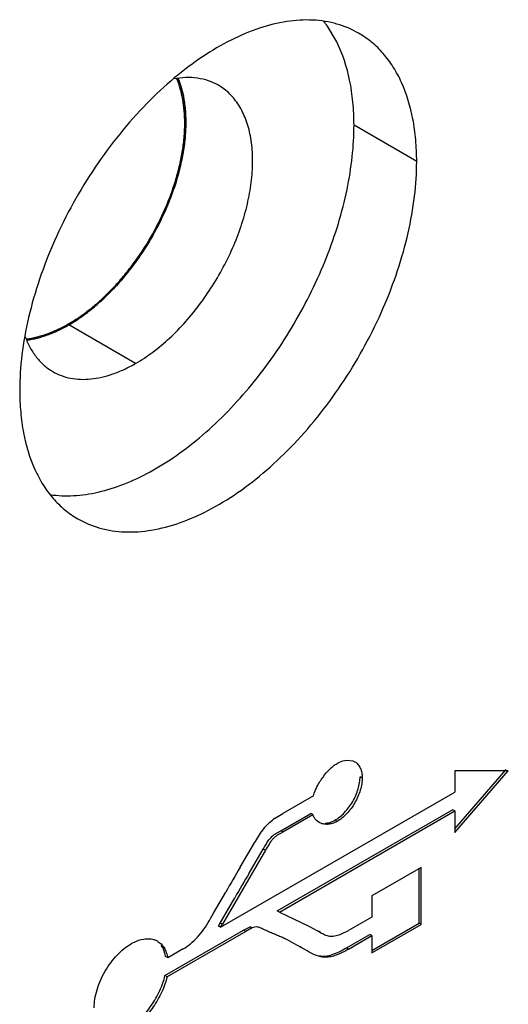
# Model space of a CAD drawing. Header units: inches. Extents: x 0 to 34, y 0 to 22.
# Tile 26 of 179: x 3.813 to 3.937, y 14.781 to 15.031. Entities that reach past the tile are written whole.
import ezdxf

# ---------------------------------------------------------------- set-up
doc = ezdxf.new("R2010")
doc.units = ezdxf.units.IN
doc.header["$LTSCALE"] = 1.87
doc.header["$MEASUREMENT"] = 0
doc.layers.get('0').update_dxf_attribs({"linetype": 'CONTINUOUS'})
doc.layers.add('02___PRT_ALL_AXES', color=7, linetype='CONTINUOUS')
doc.layers.add('ARTWORK', color=7, linetype='CONTINUOUS')

msp = doc.modelspace()

# ---------------------------------------------------------------- linework, layer by layer
at = {"color": 7, "linetype": 'CONTINUOUS'}
msp.add_line((3.8552252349, 15.004603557), (3.8551227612, 15.00454439), dxfattribs=at)
at = {"color": 3, "linetype": 'CONTINUOUS'}
msp.add_line((3.81722267, 14.9497926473), (3.8149712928, 14.9493807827), dxfattribs=at)
at = {"color": 7, "linetype": 'CONTINUOUS'}
msp.add_arc((3.8061825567, 14.9873489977), 0.0390117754, 299.8036558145, 300.0016908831, dxfattribs=at)
at = {"color": 3, "linetype": 'CONTINUOUS'}
msp.add_arc((3.811200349, 14.9753960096), 0.026302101, 283.236279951, 287.9116865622, dxfattribs=at)
for points, knots in [([(3.8533889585, 15.0159109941), (3.8542047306, 15.0139456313), (3.8550193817, 15.0107068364), (3.8554174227, 15.0061916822), (3.855383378, 15.0024845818), (3.8550076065, 14.9986089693), (3.8542949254, 14.994606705), (3.8532534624, 14.9905240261), (3.8518954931, 14.9864072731), (3.8502361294, 14.9823039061), (3.8482951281, 14.9782606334), (3.8460939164, 14.9743243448), (3.8436586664, 14.9705396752), (3.8410163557, 14.9669509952), (3.8381987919, 14.9635984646), (3.8352368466, 14.9605215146), (3.8331500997, 14.9586417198), (3.8320893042, 14.957759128)], [0, 0, 0, 0, 0.097702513, 0.1513043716, 0.2080006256, 0.2676217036, 0.3298941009, 0.3944659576, 0.4609159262, 0.5287793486, 0.5975501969, 0.6667073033, 0.7357174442, 0.8040509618, 0.871187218, 0.9366409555, 1, 1, 1, 1]), ([(3.8320893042, 14.957759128), (3.8310613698, 14.9569038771), (3.828990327, 14.9553098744), (3.8267920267, 14.9538948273), (3.8256894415, 14.9532582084)], [0, 0, 0, 0, 0.5122632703, 1, 1, 1, 1]), ([(3.8256894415, 14.9532582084), (3.8246451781, 14.9526552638), (3.8225601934, 14.9515755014), (3.8203726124, 14.950718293), (3.8192895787, 14.950368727)], [0, 0, 0, 0, 0.514459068, 1, 1, 1, 1])]:
    msp.add_open_spline(points, degree=3, knots=knots, dxfattribs=at)
at = {"color": 7, "linetype": 'CONTINUOUS'}
for points, knots in [([(3.8551227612, 15.00454439), (3.8551227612, 15.0055749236), (3.8550430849, 15.0075882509), (3.8545564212, 15.0113786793), (3.8538009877, 15.0140943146), (3.8530988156, 15.0157607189)], [0, 0, 0, 0, 0.2697886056, 0.5265960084, 1, 1, 1, 1]), ([(3.8256894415, 14.9535643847), (3.8266755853, 14.9541337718), (3.8286421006, 14.955386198), (3.8314947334, 14.9575282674), (3.834291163, 14.959957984), (3.8370053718, 14.9626510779), (3.8396108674, 14.9655827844), (3.8429242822, 14.9697929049), (3.8466337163, 14.9754593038), (3.8496862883, 14.981504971), (3.8516755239, 14.9864795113), (3.8529116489, 14.9902015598), (3.8538869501, 14.9938985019), (3.8545928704, 14.9975356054), (3.8550212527, 15.0010771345), (3.8551227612, 15.0034062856), (3.8551227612, 15.00454439)], [0, 0, 0, 0, 0.0558463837, 0.1141935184, 0.1748055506, 0.237382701, 0.3015862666, 0.3670373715, 0.5000060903, 0.632973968, 0.6984258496, 0.7626261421, 0.8251943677, 0.8858115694, 0.9441837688, 1, 1, 1, 1]), ([(3.8149326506, 14.9497044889), (3.8167116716, 14.9499252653), (3.8194178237, 14.9506162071), (3.8229164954, 14.9520661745), (3.8246862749, 14.9529895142), (3.8255725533, 14.9534971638)], [0, 0, 0, 0, 0.4735656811, 0.7301865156, 1, 1, 1, 1])]:
    msp.add_open_spline(points, degree=3, knots=knots, dxfattribs=at)
at = {"layer": '02___PRT_ALL_AXES', "color": 7, "linetype": 'CONTINUOUS'}
for p, q in [((3.8937184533, 15.0251240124), (3.8913362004, 15.0291433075)), ((3.9139959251, 14.9947676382), (3.8980860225, 15.0039538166)), ((3.8426600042, 14.9434596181), (3.8256894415, 14.9532582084))]:
    msp.add_line(p, q, dxfattribs=at)
msp.add_arc((3.8683944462, 15.0130140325), 0.0280442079, 35.1092604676, 38.2686419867, dxfattribs=at)
at = {"layer": '02___PRT_ALL_AXES', "color": 3, "linetype": 'CONTINUOUS'}
for points, knots in [([(3.8992412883, 15.0273813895), (3.8975233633, 15.0283734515), (3.8937456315, 15.0299549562), (3.8875163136, 15.0309208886), (3.8808266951, 15.0305036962), (3.8738200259, 15.0287432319), (3.8666293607, 15.0256882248), (3.859391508, 15.0214084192), (3.8522473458, 15.0159934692), (3.8477437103, 15.0117931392), (3.845536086, 15.0095382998)], [0, 0, 0, 0, 0.0982836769, 0.2004525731, 0.3097049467, 0.428120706, 0.5566994, 0.6954560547, 0.8436607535, 1, 1, 1, 1]), ([(3.9139959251, 14.9947676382), (3.9139959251, 14.9966206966), (3.9138447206, 15.0002379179), (3.9129240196, 15.0070256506), (3.9110677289, 15.0133128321), (3.9081744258, 15.0187536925), (3.905621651, 15.0222188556), (3.9026542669, 15.0251384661), (3.9004093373, 15.0267068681), (3.8992412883, 15.0273813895)], [0, 0, 0, 0, 0.148468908, 0.289530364, 0.5484759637, 0.6678635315, 0.7818296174, 0.8919311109, 1, 1, 1, 1]), ([(3.8636609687, 15.0141237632), (3.8628613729, 15.0145853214), (3.861144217, 15.0153607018), (3.8583434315, 15.0160148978), (3.8553464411, 15.0161645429), (3.8533101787, 15.0159363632), (3.8522774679, 15.0157482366)], [0, 0, 0, 0, 0.2361404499, 0.4782387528, 0.7315155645, 1, 1, 1, 1]), ([(3.8426600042, 14.9434596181), (3.8441685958, 14.94433066), (3.8471661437, 14.9463344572), (3.8514115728, 14.9499064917), (3.8554695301, 14.954073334), (3.8592533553, 14.9587441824), (3.8626831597, 14.9638207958), (3.865685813, 14.9691945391), (3.8681972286, 14.9747508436), (3.8701635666, 14.9803714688), (3.8715433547, 14.9859369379), (3.8723071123, 14.991329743), (3.8724370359, 14.9964376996), (3.8719285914, 15.0011538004), (3.8709563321, 15.004752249), (3.8698529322, 15.0073144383), (3.8688941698, 15.009037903), (3.8677912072, 15.0105923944), (3.8665496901, 15.0119689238), (3.865177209, 15.013159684), (3.864176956, 15.0138259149), (3.8636609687, 15.0141237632)], [0, 0, 0, 0, 0.0623660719, 0.1287240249, 0.1983050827, 0.2702788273, 0.3436531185, 0.4173799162, 0.4904005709, 0.5616824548, 0.630275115, 0.6953593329, 0.7563025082, 0.8127353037, 0.8646328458, 0.889017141, 0.9124653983, 0.9351079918, 0.9571112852, 0.9786701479, 1, 1, 1, 1]), ([(3.845536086, 15.0095382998), (3.8406724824, 15.0045706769), (3.8318119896, 14.9935259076), (3.8232722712, 14.9780793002), (3.8181658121, 14.9650415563), (3.8153706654, 14.9553320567), (3.8136542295, 14.9458531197), (3.8132332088, 14.9396089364), (3.8132332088, 14.9365885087)], [0, 0, 0, 0, 0.2558017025, 0.5177070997, 0.6461560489, 0.7703971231, 0.8888639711, 1, 1, 1, 1]), ([(3.8279878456, 14.9039747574), (3.829744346, 14.9029604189), (3.8336168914, 14.9013523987), (3.8400083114, 14.9004139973), (3.8468720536, 14.9009204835), (3.8540554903, 14.9028285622), (3.8614176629, 14.9060821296), (3.8688111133, 14.910606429), (3.8760882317, 14.9163017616), (3.8855826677, 14.9254499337), (3.8961330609, 14.9389592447), (3.9043634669, 14.9541664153), (3.9092681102, 14.9669447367), (3.9119488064, 14.9764424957), (3.9135932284, 14.9857103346), (3.9139959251, 14.9918137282), (3.9139959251, 14.9947676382)], [0, 0, 0, 0, 0.0428259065, 0.087417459, 0.1352146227, 0.1871367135, 0.2435994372, 0.3045748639, 0.369690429, 0.438320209, 0.5825525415, 0.7295962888, 0.8015917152, 0.8712164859, 0.937631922, 1, 1, 1, 1]), ([(3.8146366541, 14.9502170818), (3.8149922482, 14.9492524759), (3.8158133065, 14.9474201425), (3.8174275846, 14.9449601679), (3.8193689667, 14.9429102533), (3.8208732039, 14.9418325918), (3.8216590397, 14.9413789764)], [0, 0, 0, 0, 0.2679999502, 0.5211635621, 0.7634648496, 1, 1, 1, 1]), ([(3.8216590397, 14.9413789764), (3.8223476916, 14.9409814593), (3.8238096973, 14.9402966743), (3.8261754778, 14.9396424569), (3.8286973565, 14.939361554), (3.8313484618, 14.939453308), (3.8341035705, 14.9399157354), (3.8369374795, 14.9407419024), (3.8398219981, 14.9419233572), (3.8417132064, 14.9429129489), (3.8426600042, 14.9434596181)], [0, 0, 0, 0, 0.1080103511, 0.2180591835, 0.3320009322, 0.4513442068, 0.5772486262, 0.7105058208, 0.8514917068, 1, 1, 1, 1]), ([(3.8132332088, 14.9365885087), (3.8132332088, 14.9347354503), (3.8133844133, 14.931118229), (3.8143051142, 14.9243304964), (3.8161614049, 14.9180433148), (3.819054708, 14.9126024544), (3.8216074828, 14.9091372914), (3.824574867, 14.9062176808), (3.8268197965, 14.9046492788), (3.8279878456, 14.9039747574)], [0, 0, 0, 0, 0.148468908, 0.289530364, 0.5484759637, 0.6678635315, 0.7818296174, 0.8919311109, 1, 1, 1, 1])]:
    msp.add_open_spline(points, degree=3, knots=knots, dxfattribs=at)
at = {"layer": '02___PRT_ALL_AXES', "color": 7, "linetype": 'CONTINUOUS'}
for points, knots in [([(3.8980860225, 15.0039538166), (3.8980860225, 15.0059297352), (3.8979142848, 15.0097804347), (3.896869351, 15.0169659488), (3.8952367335, 15.022069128), (3.8937184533, 15.0251240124)], [0, 0, 0, 0, 0.272262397, 0.5299453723, 1, 1, 1, 1]), ([(3.8553877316, 15.0046378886), (3.855390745, 15.0066489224), (3.8551098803, 15.0104811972), (3.8540949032, 15.014203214), (3.8534029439, 15.0158774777)], [0, 0, 0, 0, 0.5260834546, 1, 1, 1, 1]), ([(3.8256894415, 14.9532582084), (3.8266827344, 14.9538317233), (3.8286645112, 14.9550940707), (3.8315401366, 14.9572523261), (3.8343595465, 14.959700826), (3.8370954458, 14.9624143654), (3.839721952, 14.9653679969), (3.8430627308, 14.9696097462), (3.8468042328, 14.9753195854), (3.8504794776, 14.9825892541), (3.8532285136, 14.9900460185), (3.8549483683, 14.9974093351), (3.8553842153, 15.0022912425), (3.8553877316, 15.0046378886)], [0, 0, 0, 0, 0.0558146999, 0.114192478, 0.1748163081, 0.2373842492, 0.3015803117, 0.3670318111, 0.5000049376, 0.6329905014, 0.7626238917, 0.8858060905, 1, 1, 1, 1]), ([(3.8209705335, 14.910120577), (3.8229201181, 14.9098365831), (3.8270320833, 14.9096883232), (3.8333533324, 14.9106347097), (3.8399055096, 14.9127164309), (3.8465791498, 14.9158838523), (3.8532623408, 14.9200840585), (3.8598453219, 14.9252383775), (3.8662118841, 14.9312616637), (3.872255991, 14.9380449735), (3.8778683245, 14.945473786), (3.8829553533, 14.9534152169), (3.8874229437, 14.9617334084), (3.891198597, 14.9702791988), (3.8942117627, 14.9789065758), (3.8964139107, 14.9874662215), (3.8977590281, 14.9958056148), (3.8980860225, 15.0012919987), (3.8980860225, 15.0039538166)], [0, 0, 0, 0, 0.0445367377, 0.092291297, 0.143836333, 0.1993803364, 0.2588472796, 0.3219126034, 0.3880809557, 0.4567083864, 0.5270598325, 0.5983328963, 0.6696927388, 0.7402937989, 0.8093149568, 0.8760443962, 0.9398279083, 1, 1, 1, 1]), ([(3.8150187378, 14.949387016), (3.81680538, 14.9496243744), (3.8195203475, 14.950337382), (3.8230282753, 14.95181199), (3.8248019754, 14.9527457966), (3.8256894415, 14.9532582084)], [0, 0, 0, 0, 0.4738580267, 0.7305739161, 1, 1, 1, 1])]:
    msp.add_open_spline(points, degree=3, knots=knots, dxfattribs=at)
at = {"layer": 'ARTWORK', "color": 3, "linetype": 'CONTINUOUS'}
for p, q in [((3.8961906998, 14.8426508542), (3.8977848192, 14.8424946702)), ((3.8977848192, 14.8424946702), (3.8982903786, 14.8422652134)), ((3.9372461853, 14.8399898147), (3.923637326, 14.8399848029)), ((3.923637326, 14.824274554), (3.9372461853, 14.8399898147)), ((3.923637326, 14.8399848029), (3.923637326, 14.8344948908)), ((3.8642226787, 14.8001896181), (3.923637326, 14.8344948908)), ((3.8878231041, 14.8336334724), (3.8800471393, 14.8291437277)), ((3.8791477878, 14.8040810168), (3.923637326, 14.8297687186)), ((3.923637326, 14.8297687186), (3.923637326, 14.824274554)), ((3.8779001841, 14.8278177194), (3.8800471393, 14.8291437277)), ((3.8800471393, 14.824421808), (3.8876647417, 14.8288201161)), ((3.8892120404, 14.8268495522), (3.888539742, 14.8273583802)), ((3.8755872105, 14.8197706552), (3.8646683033, 14.8009580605)), ((3.8691741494, 14.8154590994), (3.8727963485, 14.8216181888)), ((3.9151711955, 14.8154128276), (3.9026406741, 14.8081778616)), ((3.9151711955, 14.8009400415), (3.9151711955, 14.8154128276)), ((3.8624638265, 14.8038265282), (3.8655104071, 14.809118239)), ((3.9026406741, 14.8081778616), (3.9026406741, 14.802812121)), ((3.8617699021, 14.8026227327), (3.8624638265, 14.8038265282)), ((3.8791477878, 14.8040810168), (3.8827437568, 14.8023609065)), ((3.8827437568, 14.8023609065), (3.8867891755, 14.8003797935)), ((3.9026406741, 14.802812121), (3.8966774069, 14.7993690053)), ((3.8642226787, 14.8001896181), (3.8646683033, 14.8009580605)), ((3.8722571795, 14.8000488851), (3.8705954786, 14.7991430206)), ((3.8867891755, 14.8003797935), (3.8896137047, 14.7988872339)), ((3.9026406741, 14.7937050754), (3.9151711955, 14.8009400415)), ((3.8705954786, 14.7991430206), (3.8506204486, 14.7876096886)), ((3.8827917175, 14.7961223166), (3.8810132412, 14.7970565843)), ((3.8949520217, 14.7985270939), (3.8966774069, 14.7993690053)), ((3.8966774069, 14.794642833), (3.9026406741, 14.7980859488)), ((3.9026406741, 14.7980859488), (3.9026406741, 14.7937050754)), ((3.8547062, 14.7946949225), (3.8507928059, 14.7924353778)), ((3.8846868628, 14.7950508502), (3.8827917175, 14.7961223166)), ((3.8861926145, 14.7941771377), (3.8846868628, 14.7950508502)), ((3.8867226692, 14.793870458), (3.8861926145, 14.7941771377))]:
    msp.add_line(p, q, dxfattribs=at)
at = {"layer": 'ARTWORK', "color": 7, "linetype": 'CONTINUOUS'}
for p, q in [((3.923637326, 14.8251931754), (3.9367158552, 14.8402960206)), ((3.9001591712, 14.8381358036), (3.8996288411, 14.8384420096)), ((3.8786174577, 14.8043872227), (3.9231069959, 14.8300749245)), ((3.923637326, 14.8297687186), (3.9231069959, 14.8300749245)), ((3.8795168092, 14.8247280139), (3.8871344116, 14.8291263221)), ((3.8876647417, 14.8288201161), (3.8871344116, 14.8291263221)), ((3.8937790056, 14.8270807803), (3.8932486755, 14.8273869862)), ((3.8778567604, 14.8237330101), (3.8795168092, 14.8247280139)), ((3.8800471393, 14.824421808), (3.8795168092, 14.8247280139)), ((3.8714703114, 14.8139833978), (3.8750568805, 14.8200768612)), ((3.8755872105, 14.8197706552), (3.8750568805, 14.8200768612)), ((3.9146408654, 14.8012462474), (3.9146408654, 14.8151066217)), ((3.8641379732, 14.8012642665), (3.8678447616, 14.8077037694)), ((3.8791477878, 14.8040810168), (3.8786174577, 14.8043872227)), ((3.8636923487, 14.800495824), (3.8641379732, 14.8012642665)), ((3.8642226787, 14.8001896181), (3.8636923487, 14.800495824)), ((3.8646683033, 14.8009580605), (3.8641379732, 14.8012642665)), ((3.8700651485, 14.7994492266), (3.8717268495, 14.800355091)), ((3.8722571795, 14.8000488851), (3.8717268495, 14.800355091)), ((3.9026406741, 14.7943174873), (3.9146408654, 14.8012462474)), ((3.9151711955, 14.8009400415), (3.9146408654, 14.8012462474)), ((3.8500901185, 14.7879158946), (3.8700651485, 14.7994492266)), ((3.8705954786, 14.7991430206), (3.8700651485, 14.7994492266)), ((3.8896137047, 14.7988872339), (3.8890833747, 14.7991934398)), ((3.8961470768, 14.794949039), (3.902110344, 14.7983921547)), ((3.9026406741, 14.7980859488), (3.902110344, 14.7983921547)), ((3.8846868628, 14.7950508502), (3.8842552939, 14.7953000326)), ((3.8966774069, 14.794642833), (3.8961470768, 14.794949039)), ((3.8507928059, 14.7924353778), (3.8502624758, 14.7927415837)), ((3.8867226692, 14.793870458), (3.8861923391, 14.794176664)), ((3.8506204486, 14.7876096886), (3.8500901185, 14.7879158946))]:
    msp.add_line(p, q, dxfattribs=at)
at = {"layer": 'ARTWORK', "color": 3, "linetype": 'CONTINUOUS'}
for centre, radius, start, end in [((3.8861752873, 14.8159374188), 0.0144782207, 124.8587499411, 127.3721315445), ((5.6740529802, 13.7683732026), 2.0866184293, 149.8801820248, 150.0812679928), ((3.5349344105, 14.9908408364), 0.37715712, 329.9452912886, 330.0632097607), ((3.846018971, 14.7929804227), 0.0042930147, 59.9950814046, 68.1542759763), ((3.8911047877, 14.8082578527), 0.0104636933, 289.600697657, 291.572274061)]:
    msp.add_arc(centre, radius, start, end, dxfattribs=at)
at = {"layer": 'ARTWORK', "color": 7, "linetype": 'CONTINUOUS'}
msp.add_arc((5.5727614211, 13.8275548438), 1.9665789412, 149.8943389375, 150.1055978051, dxfattribs=at)
at = {"layer": 'ARTWORK', "color": 3, "linetype": 'CONTINUOUS'}
for points, knots in [([(3.8937790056, 14.8418189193), (3.893977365, 14.8419334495), (3.8947342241, 14.8423272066), (3.8955694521, 14.8425857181), (3.8961906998, 14.8426508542)], [0, 0, 0, 0, 0.26830123, 1, 1, 1, 1]), ([(3.8982903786, 14.8422652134), (3.8985901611, 14.8420921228), (3.8991455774, 14.8416112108), (3.8997303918, 14.8406327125), (3.9000854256, 14.8394455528), (3.9001591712, 14.838584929), (3.9001591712, 14.8381358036)], [0, 0, 0, 0, 0.219754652, 0.4554700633, 0.7148829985, 1, 1, 1, 1]), ([(3.8878231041, 14.8336334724), (3.8880517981, 14.8344601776), (3.8887411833, 14.8361110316), (3.8901468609, 14.8383799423), (3.891578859, 14.8400801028), (3.8928213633, 14.8411889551), (3.8934596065, 14.8416345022), (3.8937790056, 14.8418189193)], [0, 0, 0, 0, 0.2495263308, 0.5162173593, 0.7744909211, 0.8927089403, 1, 1, 1, 1]), ([(3.9001591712, 14.8381358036), (3.9001591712, 14.8376385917), (3.9000619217, 14.8365964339), (3.8995588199, 14.8344436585), (3.8984093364, 14.8317775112), (3.8966760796, 14.8294480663), (3.8950635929, 14.8279350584), (3.8942096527, 14.8273294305), (3.8937790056, 14.8270807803)], [0, 0, 0, 0, 0.11265413, 0.2359488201, 0.49995553, 0.7640071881, 0.8873312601, 1, 1, 1, 1]), ([(3.8727963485, 14.8216181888), (3.8731317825, 14.8221720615), (3.8738014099, 14.8232772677), (3.8748628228, 14.824864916), (3.8760252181, 14.8262986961), (3.876927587, 14.827091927), (3.8773871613, 14.8274434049)], [0, 0, 0, 0, 0.260312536, 0.5194261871, 0.7674081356, 1, 1, 1, 1]), ([(3.888539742, 14.8273583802), (3.8883403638, 14.8275534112), (3.887981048, 14.8280080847), (3.887749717, 14.8285391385), (3.8876647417, 14.8288201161)], [0, 0, 0, 0, 0.4872133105, 1, 1, 1, 1]), ([(3.8937790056, 14.8270807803), (3.8933962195, 14.8268597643), (3.8926106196, 14.8265137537), (3.8913872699, 14.82630005), (3.8902292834, 14.826397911), (3.8895250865, 14.8266688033), (3.8892120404, 14.8268495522)], [0, 0, 0, 0, 0.2778262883, 0.5338192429, 0.7727910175, 1, 1, 1, 1]), ([(3.8800471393, 14.824421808), (3.8796211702, 14.8241758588), (3.8789603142, 14.8238268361), (3.8781255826, 14.8232520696), (3.8775289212, 14.8227117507), (3.8769989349, 14.8220524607), (3.8763434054, 14.8210690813), (3.8758991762, 14.8202866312), (3.8755872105, 14.8197706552)], [0, 0, 0, 0, 0.224315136, 0.3403747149, 0.4613108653, 0.5899185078, 0.7250279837, 1, 1, 1, 1]), ([(3.8547062, 14.7946949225), (3.8553632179, 14.7950742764), (3.8566631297, 14.7959974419), (3.8584453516, 14.7976873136), (3.8600551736, 14.7996969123), (3.8609432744, 14.8011939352), (3.861381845, 14.8019504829)], [0, 0, 0, 0, 0.2282426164, 0.4772128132, 0.7369179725, 1, 1, 1, 1]), ([(3.8810132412, 14.7970565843), (3.8806736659, 14.7972257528), (3.8799918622, 14.797554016), (3.8789521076, 14.7980077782), (3.8779006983, 14.7984405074), (3.8768381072, 14.7988811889), (3.8759494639, 14.7992752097), (3.8752346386, 14.7996195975), (3.8745229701, 14.7999877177), (3.8737531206, 14.8002991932), (3.8728960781, 14.8002942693), (3.8724689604, 14.8001509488), (3.8722571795, 14.8000488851)], [0, 0, 0, 0, 0.1203173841, 0.2399293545, 0.3597224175, 0.4809081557, 0.604718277, 0.6680417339, 0.7323161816, 0.8596418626, 0.9254425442, 1, 1, 1, 1]), ([(3.8415355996, 14.7960315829), (3.8417971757, 14.7961826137), (3.8427999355, 14.7967109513), (3.8438931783, 14.7970816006), (3.8447143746, 14.7972142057)], [0, 0, 0, 0, 0.2663832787, 1, 1, 1, 1]), ([(3.8447143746, 14.7972142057), (3.8452166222, 14.7972953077), (3.8462049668, 14.7973523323), (3.8471791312, 14.7971403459), (3.847616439, 14.7969651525)], [0, 0, 0, 0, 0.5192162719, 1, 1, 1, 1]), ([(3.8896137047, 14.7988872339), (3.889959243, 14.7986867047), (3.890478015, 14.7983806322), (3.8912324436, 14.7980868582), (3.8918471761, 14.7979624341), (3.8925016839, 14.7979422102), (3.8934415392, 14.7980385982), (3.8941469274, 14.7982339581), (3.89461497, 14.7984004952)], [0, 0, 0, 0, 0.2283526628, 0.3432174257, 0.4610917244, 0.5849466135, 0.7160452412, 1, 1, 1, 1]), ([(3.8321340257, 14.7797560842), (3.8321340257, 14.7804884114), (3.8322776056, 14.7820232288), (3.8328206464, 14.7843482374), (3.8336824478, 14.7867231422), (3.8348418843, 14.7890458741), (3.8362749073, 14.7912102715), (3.8379015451, 14.7931426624), (3.8396440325, 14.7947742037), (3.8409014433, 14.795665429), (3.8415355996, 14.7960315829)], [0, 0, 0, 0, 0.1125713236, 0.2357884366, 0.3661750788, 0.5000461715, 0.6338997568, 0.764250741, 0.8874370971, 1, 1, 1, 1]), ([(3.8481657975, 14.7966980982), (3.8485082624, 14.7965003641), (3.849153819, 14.7959972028), (3.8499215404, 14.7950010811), (3.8504878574, 14.7937931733), (3.8507136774, 14.7929025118), (3.8507928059, 14.7924353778)], [0, 0, 0, 0, 0.2298378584, 0.4692186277, 0.7246316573, 1, 1, 1, 1]), ([(3.8966774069, 14.794642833), (3.8957728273, 14.7941205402), (3.8944159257, 14.7934074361), (3.8925508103, 14.7927691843), (3.8912303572, 14.7925405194), (3.8899779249, 14.7925981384), (3.8884422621, 14.7929658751), (3.887388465, 14.7934859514), (3.8867226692, 14.793870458)], [0, 0, 0, 0, 0.2951898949, 0.4310382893, 0.5557756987, 0.6714574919, 0.7827200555, 1, 1, 1, 1]), ([(3.8506204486, 14.7876096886), (3.8504904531, 14.7869773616), (3.8501199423, 14.7856833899), (3.8490533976, 14.7830809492), (3.8472470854, 14.7799539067), (3.8450192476, 14.7771637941), (3.8430574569, 14.7753451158), (3.8420436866, 14.7746221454), (3.8415355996, 14.7743287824)], [0, 0, 0, 0, 0.1178104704, 0.2448146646, 0.5125934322, 0.7738751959, 0.892930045, 1, 1, 1, 1])]:
    msp.add_open_spline(points, degree=3, knots=knots, dxfattribs=at)
at = {"layer": 'ARTWORK', "color": 7, "linetype": 'CONTINUOUS'}
for points, knots in [([(3.8932486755, 14.8273869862), (3.8936793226, 14.8276356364), (3.8945332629, 14.8282412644), (3.8961457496, 14.8297542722), (3.8978790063, 14.8320837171), (3.8990284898, 14.8347498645), (3.8995315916, 14.8369026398), (3.8996288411, 14.8379447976), (3.8996288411, 14.8384420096)], [0, 0, 0, 0, 0.1126687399, 0.2359928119, 0.50004447, 0.7640511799, 0.88734587, 1, 1, 1, 1]), ([(3.89077051, 14.8266541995), (3.8911862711, 14.826665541), (3.8920534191, 14.8268090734), (3.8928571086, 14.8271609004), (3.8932486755, 14.8273869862)], [0, 0, 0, 0, 0.4791294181, 1, 1, 1, 1]), ([(3.8750568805, 14.8200768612), (3.8752668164, 14.820424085), (3.875673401, 14.8211253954), (3.8763038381, 14.8221385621), (3.8770022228, 14.8230480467), (3.8775689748, 14.8235273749), (3.8778567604, 14.8237330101)], [0, 0, 0, 0, 0.2622853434, 0.523935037, 0.7713614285, 1, 1, 1, 1]), ([(3.8502624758, 14.7927415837), (3.8502164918, 14.7930130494), (3.8499974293, 14.7940195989), (3.8495743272, 14.7949901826), (3.8491387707, 14.7956072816)], [0, 0, 0, 0, 0.2671419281, 1, 1, 1, 1]), ([(3.8892376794, 14.7929761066), (3.8897581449, 14.7928849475), (3.8908849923, 14.7928291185), (3.8926121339, 14.7932329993), (3.8943819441, 14.7939734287), (3.8955540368, 14.7946066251), (3.8961470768, 14.794949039)], [0, 0, 0, 0, 0.2163026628, 0.4552957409, 0.7196704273, 1, 1, 1, 1]), ([(3.8410052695, 14.7746349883), (3.8415133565, 14.7749283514), (3.8425271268, 14.7756513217), (3.8444889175, 14.77747), (3.8467167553, 14.7802601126), (3.8485230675, 14.7833871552), (3.8495896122, 14.7859895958), (3.849960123, 14.7872835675), (3.8500901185, 14.7879158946)], [0, 0, 0, 0, 0.107069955, 0.2261248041, 0.4874065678, 0.7551853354, 0.8821895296, 1, 1, 1, 1])]:
    msp.add_open_spline(points, degree=3, knots=knots, dxfattribs=at)

doc.saveas('drawing.dxf')
